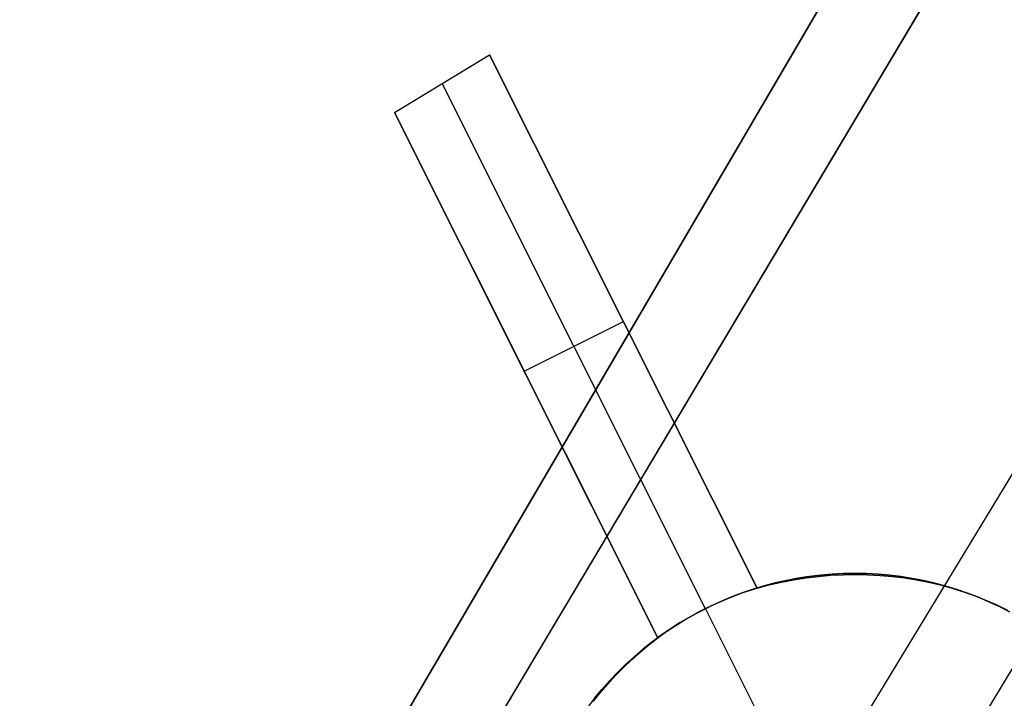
# Model space of a CAD drawing. Header units: millimetres. Extents: x 10871 to 12032, y -2698 to -1680.
# Tile 116 of 183: x 11379 to 11388, y -1978 to -1972. Entities that reach past the tile are written whole.
import ezdxf

# ---------------------------------------------------------------- set-up
doc = ezdxf.new("R2010")
doc.units = ezdxf.units.MM
doc.layers.add('1', color=7, linetype='Continuous')
doc.layers.add('color', color=7, linetype='Continuous')

msp = doc.modelspace()

# ---------------------------------------------------------------- linework, layer by layer
at = {"layer": '1', "color": 7, "true_color": 0xffffff}
for p, q in [((11399.6158, -1949.1348, 64.896), (11340.3887, -2050.3272, 65.8697)), ((11340.3887, -2050.3272, 65.8697), (11399.6158, -1949.1348, 64.896)), ((11340.5009, -2050.3934, 59.865), (11400.4646, -1949.628, 58.8958)), ((11400.4646, -1949.628, 58.8958), (11340.5009, -2050.3934, 59.865)), ((11403.1202, -1951.1714, 59.3348), (11342.3671, -2051.4946, 59.8789)), ((11403.8882, -1951.6177, 65.5738), (11343.2072, -2051.9903, 65.9534))]:
    msp.add_line(p, q, dxfattribs=at)
at = {"layer": 'color', "color": 254, "true_color": 0xcad1ee}
for p, q in [((11382.6217, -1972.5739, 0.2579), (11383.479, -1972.0526, 0.3397)), ((11383.479, -1972.0526, 0.3397), (11385.8887, -1976.8608, 2.5448)), ((11385.8887, -1976.8608, -5.0384), (11383.479, -1972.0526, 0.3397)), ((11385.4229, -1977.0473, -4.9965), (11383.0502, -1972.3129, 0.2992)), ((11384.9947, -1977.3088, 2.4231), (11382.6217, -1972.5739, 0.2579)), ((11382.6217, -1972.5739, 0.2579), (11384.9947, -1977.3088, -5.0384)), ((11385.8887, -1976.8608, -1.2468), (11384.1899, -1973.471, -1.2468)), ((11383.3231, -1973.9734, -1.3077), (11384.9947, -1977.3088, -1.3077)), ((11383.7898, -1974.9047, -2.3494), (11384.6839, -1974.4567, -2.3494)), ((11384.6839, -1974.4567, -2.3494), (11384.6839, -1974.4567, 1.4434)), ((11383.8082, -1974.9413, -2.3903), (11383.8082, -1974.9413, 1.3417)), ((11386.7715, -1976.7293, -15.9965), (11386.6679, -1976.7309, -15.9965)), ((11386.6679, -1976.7309, -6.0792), (11386.7715, -1976.7293, -6.0792)), ((11386.875, -1976.7312, -15.9965), (11386.7715, -1976.7293, -15.9965)), ((11386.7715, -1976.7293, -6.0792), (11386.875, -1976.7312, -6.0792)), ((11386.0534, -1976.8154, -15.9965), (11385.9532, -1976.8418, -15.9965)), ((11385.9532, -1976.8418, -6.0792), (11386.0534, -1976.8154, -6.0792)), ((11385.9985, -1976.8322, 2.5675), (11386.1089, -1976.8075, 2.5916)), ((11386.1544, -1976.7925, -15.9965), (11386.0534, -1976.8154, -15.9965)), ((11386.0534, -1976.8154, -6.0792), (11386.1544, -1976.7925, -6.0792)), ((11386.1089, -1976.8075, 2.5916), (11386.2199, -1976.7865, 2.6169)), ((11386.2561, -1976.7731, -15.9965), (11386.1544, -1976.7925, -15.9965)), ((11386.1544, -1976.7925, -6.0792), (11386.2561, -1976.7731, -6.0792)), ((11386.2199, -1976.7865, 2.6169), (11386.3311, -1976.7693, 2.6436)), ((11386.3585, -1976.7572, -15.9965), (11386.2561, -1976.7731, -15.9965)), ((11386.2561, -1976.7731, -6.0792), (11386.3585, -1976.7572, -6.0792)), ((11386.3311, -1976.7693, 2.6436), (11386.4426, -1976.7559, 2.6715)), ((11386.4613, -1976.7449, -15.9965), (11386.3585, -1976.7572, -15.9965)), ((11386.3585, -1976.7572, -6.0792), (11386.4613, -1976.7449, -6.0792)), ((11386.4426, -1976.7559, 2.6715), (11386.5542, -1976.7463, 2.7007)), ((11386.5645, -1976.7361, -15.9965), (11386.4613, -1976.7449, -15.9965)), ((11386.4613, -1976.7449, -6.0792), (11386.5645, -1976.7361, -6.0792)), ((11386.5542, -1976.7463, 2.7007), (11386.6657, -1976.7406, 2.731)), ((11386.6679, -1976.7309, -15.9965), (11386.5645, -1976.7361, -15.9965)), ((11386.5645, -1976.7361, -6.0792), (11386.6679, -1976.7309, -6.0792)), ((11386.6657, -1976.7406, 2.731), (11386.777, -1976.7388, 2.7625)), ((11386.777, -1976.7388, 2.7625), (11386.888, -1976.7408, 2.7951)), ((11386.9784, -1976.7368, -15.9965), (11386.875, -1976.7312, -15.9965)), ((11386.875, -1976.7312, -6.0792), (11386.9784, -1976.7368, -6.0792)), ((11386.888, -1976.7408, 2.7951), (11386.9986, -1976.7466, 2.8288)), ((11387.0816, -1976.7458, -15.9965), (11386.9784, -1976.7368, -15.9965)), ((11386.9784, -1976.7368, -6.0792), (11387.0816, -1976.7458, -6.0792)), ((11386.9986, -1976.7466, 2.8288), (11387.1085, -1976.7563, 2.8635)), ((11387.1844, -1976.7585, -15.9965), (11387.0816, -1976.7458, -15.9965)), ((11387.0816, -1976.7458, -6.0792), (11387.1844, -1976.7585, -6.0792)), ((11387.1085, -1976.7563, 2.8635), (11387.2178, -1976.7699, 2.8992)), ((11387.2867, -1976.7746, -15.9965), (11387.1844, -1976.7585, -15.9965)), ((11387.1844, -1976.7585, -6.0792), (11387.2867, -1976.7746, -6.0792)), ((11387.2178, -1976.7699, 2.8992), (11387.3261, -1976.7872, 2.9358)), ((11387.3884, -1976.7943, -15.9965), (11387.2867, -1976.7746, -15.9965)), ((11387.2867, -1976.7746, -6.0792), (11387.3884, -1976.7943, -6.0792)), ((11387.3261, -1976.7872, 2.9358), (11387.4335, -1976.8084, 2.9734)), ((11387.4893, -1976.8175, -15.9965), (11387.3884, -1976.7943, -15.9965)), ((11387.3884, -1976.7943, -6.0792), (11387.4893, -1976.8175, -6.0792)), ((11387.4335, -1976.8084, 2.9734), (11387.5398, -1976.8333, 3.0118)), ((11387.5894, -1976.8442, -15.9965), (11387.4893, -1976.8175, -15.9965)), ((11387.4893, -1976.8175, -6.0792), (11387.5894, -1976.8442, -6.0792)), ((11385.756, -1976.9048, -15.9965), (11385.6591, -1976.9414, -15.9965)), ((11385.6591, -1976.9414, -6.0792), (11385.756, -1976.9048, -6.0792)), ((11385.6861, -1976.9307, -5.0102), (11385.7533, -1976.9057, -5.0179)), ((11385.7533, -1976.9057, -5.0179), (11385.8208, -1976.8824, -5.0274)), ((11385.8541, -1976.8716, -15.9965), (11385.756, -1976.9048, -15.9965)), ((11385.756, -1976.9048, -6.0792), (11385.8541, -1976.8716, -6.0792)), ((11385.8208, -1976.8824, -5.0274), (11385.8887, -1976.8608, -5.0384)), ((11385.9532, -1976.8418, -15.9965), (11385.8541, -1976.8716, -15.9965)), ((11385.8541, -1976.8716, -6.0792), (11385.9532, -1976.8418, -6.0792)), ((11385.8887, -1976.8608, 2.5448), (11385.9985, -1976.8322, 2.5675)), ((11385.8887, -1976.8608, -5.0384), (11385.8887, -1976.8608, 2.5448)), ((11387.5398, -1976.8333, 3.0118), (11387.6448, -1976.8619, 3.051)), ((11387.6885, -1976.8743, -15.9965), (11387.5894, -1976.8442, -15.9965)), ((11387.5894, -1976.8442, -6.0792), (11387.6885, -1976.8743, -6.0792)), ((11387.6448, -1976.8619, 3.051), (11387.7485, -1976.8943, 3.091)), ((11387.7865, -1976.9078, -15.9965), (11387.6885, -1976.8743, -15.9965)), ((11387.6885, -1976.8743, -6.0792), (11387.7865, -1976.9078, -6.0792)), ((11387.7485, -1976.8943, 3.091), (11387.8506, -1976.9303, 3.1317)), ((11385.5635, -1976.9813, -15.9965), (11385.4694, -1977.0245, -15.9965)), ((11385.4694, -1977.0245, -6.0792), (11385.5635, -1976.9813, -6.0792)), ((11385.4877, -1977.0157, -4.9973), (11385.5532, -1976.9858, -4.9999)), ((11385.5532, -1976.9858, -4.9999), (11385.6194, -1976.9574, -5.0042)), ((11385.6591, -1976.9414, -15.9965), (11385.5635, -1976.9813, -15.9965)), ((11385.5635, -1976.9813, -6.0792), (11385.6591, -1976.9414, -6.0792)), ((11385.6194, -1976.9574, -5.0042), (11385.6861, -1976.9307, -5.0102)), ((11387.8832, -1976.9447, -15.9965), (11387.7865, -1976.9078, -15.9965)), ((11387.7865, -1976.9078, -6.0792), (11387.8832, -1976.9447, -6.0792)), ((11387.8506, -1976.9303, 3.1317), (11387.9511, -1976.97, 3.173)), ((11387.9787, -1976.9849, -15.9965), (11387.8832, -1976.9447, -15.9965)), ((11387.8832, -1976.9447, -6.0792), (11387.9787, -1976.9849, -6.0792)), ((11387.9511, -1976.97, 3.173), (11388.0499, -1977.0132, 3.215)), ((11388.0727, -1977.0283, -15.9965), (11387.9787, -1976.9849, -15.9965)), ((11387.9787, -1976.9849, -6.0792), (11388.0727, -1977.0283, -6.0792)), ((11385.3768, -1977.0709, -15.9965), (11385.2859, -1977.1204, -15.9965)), ((11385.2859, -1977.1204, -6.0792), (11385.3768, -1977.0709, -6.0792)), ((11385.2956, -1977.1149, -4.9999), (11385.3588, -1977.0803, -4.9973)), ((11385.3588, -1977.0803, -4.9973), (11385.4229, -1977.0473, -4.9965)), ((11385.4694, -1977.0245, -15.9965), (11385.3768, -1977.0709, -15.9965)), ((11385.3768, -1977.0709, -6.0792), (11385.4694, -1977.0245, -6.0792)), ((11385.4229, -1977.0473, -4.9965), (11385.4877, -1977.0157, -4.9973)), ((11385.4229, -1977.0473, -4.9965), (11385.4229, -1977.0473, -15.9965)), ((11385.4229, -1977.0473, -15.9965), (11386.207, -1978.6118, -15.9965)), ((11388.0499, -1977.0132, 3.215), (11388.1468, -1977.0599, 3.2576)), ((11388.1651, -1977.075, -15.9965), (11388.0727, -1977.0283, -15.9965)), ((11388.0727, -1977.0283, -6.0792), (11388.1651, -1977.075, -6.0792)), ((11385.1967, -1977.1731, -15.9965), (11385.1094, -1977.2288, -15.9965)), ((11385.1094, -1977.2288, -6.0792), (11385.1967, -1977.1731, -6.0792)), ((11385.172, -1977.1884, -5.0102), (11385.2333, -1977.1509, -5.0042)), ((11385.2859, -1977.1204, -15.9965), (11385.1967, -1977.1731, -15.9965)), ((11385.1967, -1977.1731, -6.0792), (11385.2859, -1977.1204, -6.0792)), ((11385.2333, -1977.1509, -5.0042), (11385.2956, -1977.1149, -4.9999)), ((11385.1094, -1977.2288, -15.9965), (11385.0241, -1977.2875, -15.9965)), ((11385.0241, -1977.2875, -6.0792), (11385.1094, -1977.2288, -6.0792)), ((11385.0526, -1977.2674, -5.0274), (11385.1118, -1977.2272, -5.0179)), ((11385.1118, -1977.2272, -5.0179), (11385.172, -1977.1884, -5.0102)), ((11384.9408, -1977.3492, -15.9965), (11384.8598, -1977.4136, -15.9965)), ((11384.8598, -1977.4136, -6.0792), (11384.9408, -1977.3492, -6.0792)), ((11384.9141, -1977.3722, 2.4189), (11384.9947, -1977.3088, 2.4231)), ((11385.0241, -1977.2875, -15.9965), (11384.9408, -1977.3492, -15.9965)), ((11384.9408, -1977.3492, -6.0792), (11385.0241, -1977.2875, -6.0792)), ((11384.9947, -1977.3088, -5.0384), (11385.0526, -1977.2674, -5.0274)), ((11384.9947, -1977.3088, 2.4231), (11384.9947, -1977.3088, -5.0384)), ((11384.759, -1977.5067, 2.4146), (11384.8355, -1977.4382, 2.4161)), ((11384.8598, -1977.4136, -15.9965), (11384.781, -1977.4808, -15.9965)), ((11384.781, -1977.4808, -6.0792), (11384.8598, -1977.4136, -6.0792)), ((11384.8355, -1977.4382, 2.4161), (11384.9141, -1977.3722, 2.4189)), ((11384.6848, -1977.5776, 2.4145), (11384.759, -1977.5067, 2.4146)), ((11384.781, -1977.4808, -15.9965), (11384.7046, -1977.5507, -15.9965)), ((11384.7046, -1977.5507, -6.0792), (11384.781, -1977.4808, -6.0792)), ((11384.6129, -1977.6508, 2.4158), (11384.6848, -1977.5776, 2.4145)), ((11384.7046, -1977.5507, -15.9965), (11384.6306, -1977.6232, -15.9965)), ((11384.6306, -1977.6232, -6.0792), (11384.7046, -1977.5507, -6.0792)), ((11384.5592, -1977.6982, -15.9965), (11384.4904, -1977.7756, -15.9965)), ((11384.4904, -1977.7756, -6.0792), (11384.5592, -1977.6982, -6.0792)), ((11384.5434, -1977.7263, 2.4184), (11384.6129, -1977.6508, 2.4158)), ((11384.6306, -1977.6232, -15.9965), (11384.5592, -1977.6982, -15.9965)), ((11384.5592, -1977.6982, -6.0792), (11384.6306, -1977.6232, -6.0792)), ((11384.4904, -1977.7756, -15.9965), (11384.4243, -1977.8554, -15.9965)), ((11384.4243, -1977.8554, -6.0792), (11384.4904, -1977.7756, -6.0792)), ((11384.4764, -1977.804, 2.4225), (11384.5434, -1977.7263, 2.4184)), ((11384.4243, -1977.8554, -15.9965), (11384.361, -1977.9373, -15.9965)), ((11384.412, -1977.8837, 2.4279), (11384.4764, -1977.804, 2.4225))]:
    msp.add_line(p, q, dxfattribs=at)

doc.saveas('drawing.dxf')
